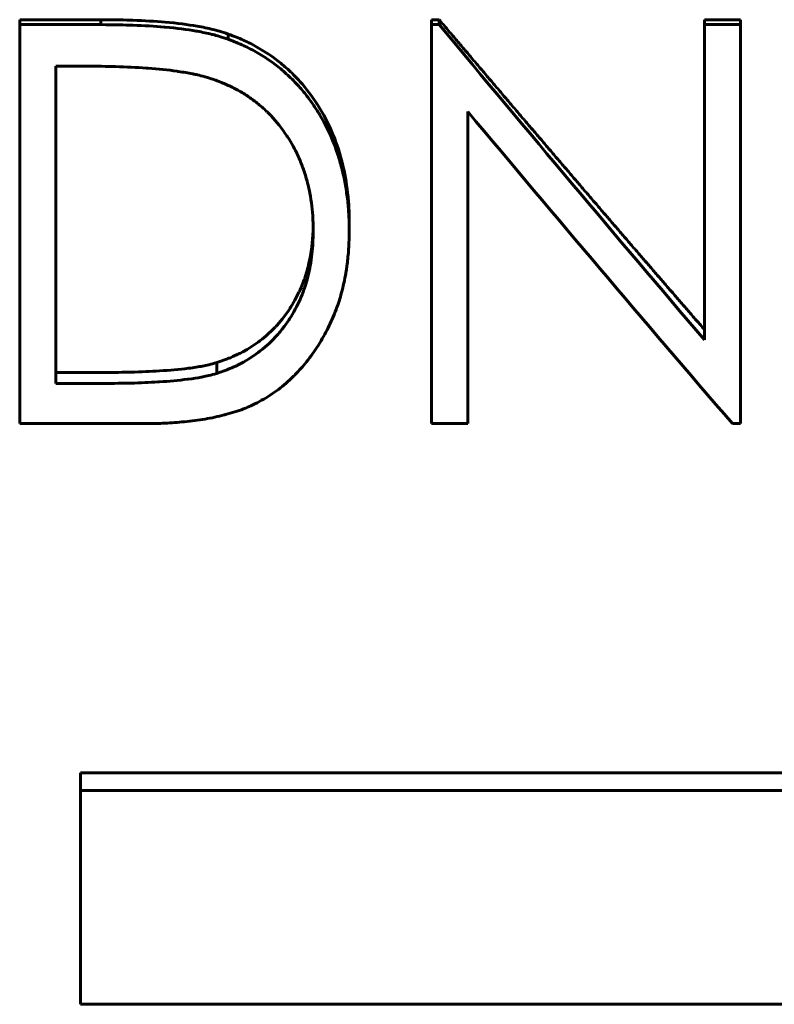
# Model space of a CAD drawing. Header units: millimetres. Extents: x 0 to 594, y 0 to 420.
# Tile 5 of 19: x 164 to 174, y 230 to 243. Entities that reach past the tile are written whole.
import ezdxf

# ---------------------------------------------------------------- set-up
doc = ezdxf.new("R2010")
doc.units = ezdxf.units.MM
doc.linetypes.add('K5LT_BASIC', pattern=[0])
doc.layers.add('Системный слой (1)', color=7, linetype='Continuous', true_color=0x6c6c6c)

# ---------------------------------------------------------------- blocks, each defined once
blk = doc.blocks.new('U21')
at = {"layer": 'Системный слой (1)', "color": 150, "linetype": 'K5LT_BASIC', "lineweight": 60, "true_color": 0x0080ff}
for p, q in [((167.787, 240.013), (167.792, 240.082)), ((167.792, 240.093), (167.793, 240.103)), ((167.792, 240.089), (167.792, 240.093)), ((167.792, 240.086), (167.792, 240.089)), ((167.792, 240.085), (167.792, 240.086)), ((167.792, 240.084), (167.792, 240.085)), ((167.792, 240.085), (167.792, 240.085)), ((167.792, 240.085), (167.792, 240.085)), ((167.792, 240.082), (167.792, 240.084)), ((167.793, 240.125), (167.795, 240.179)), ((167.793, 240.103), (167.793, 240.125)), ((167.795, 240.179), (167.795, 240.179)), ((167.78, 239.947), (167.781, 239.952)), ((167.781, 239.952), (167.782, 239.96)), ((167.782, 239.96), (167.784, 239.978)), ((167.784, 239.978), (167.787, 240.013)), ((167.756, 239.788), (167.777, 239.917)), ((167.777, 239.917), (167.78, 239.943)), ((167.78, 239.945), (167.78, 239.947)), ((167.78, 239.944), (167.78, 239.945)), ((167.78, 239.943), (167.78, 239.944)), ((167.78, 239.943), (167.78, 239.943)), ((167.736, 239.694), (167.743, 239.725)), ((167.743, 239.725), (167.756, 239.788)), ((167.699, 239.561), (167.716, 239.617)), ((167.716, 239.617), (167.729, 239.664)), ((167.729, 239.666), (167.73, 239.668)), ((167.729, 239.665), (167.729, 239.666)), ((167.729, 239.664), (167.729, 239.665)), ((167.729, 239.665), (167.729, 239.665)), ((167.73, 239.668), (167.731, 239.672)), ((167.731, 239.672), (167.732, 239.679)), ((167.732, 239.679), (167.736, 239.694)), ((167.644, 239.415), (167.667, 239.471)), ((167.667, 239.471), (167.68, 239.507)), ((167.68, 239.507), (167.681, 239.507)), ((167.681, 239.508), (167.682, 239.51)), ((167.681, 239.507), (167.681, 239.508)), ((167.681, 239.507), (167.681, 239.507)), ((167.682, 239.51), (167.683, 239.513)), ((167.683, 239.513), (167.685, 239.52)), ((167.685, 239.52), (167.69, 239.533)), ((167.69, 239.533), (167.699, 239.561)), ((167.567, 239.258), (167.618, 239.358)), ((167.618, 239.358), (167.619, 239.358)), ((167.619, 239.36), (167.62, 239.361)), ((167.619, 239.359), (167.619, 239.36)), ((167.619, 239.358), (167.619, 239.359)), ((167.62, 239.361), (167.622, 239.365)), ((167.622, 239.365), (167.625, 239.372)), ((167.625, 239.372), (167.632, 239.387)), ((167.632, 239.387), (167.644, 239.415)), ((167.535, 239.202), (167.567, 239.258)), ((167.408, 239.022), (167.486, 239.126)), ((167.486, 239.126), (167.5, 239.148)), ((167.5, 239.148), (167.501, 239.148)), ((167.501, 239.149), (167.502, 239.151)), ((167.501, 239.148), (167.501, 239.149)), ((167.501, 239.148), (167.501, 239.148)), ((167.502, 239.151), (167.505, 239.154)), ((167.505, 239.154), (167.509, 239.161)), ((167.509, 239.161), (167.518, 239.174)), ((167.518, 239.174), (167.535, 239.202)), ((167.345, 238.948), (167.367, 238.972)), ((167.367, 238.972), (167.408, 239.022)), ((167.209, 238.815), (167.303, 238.904)), ((167.303, 238.904), (167.323, 238.924)), ((167.323, 238.925), (167.324, 238.926)), ((167.323, 238.924), (167.323, 238.925)), ((167.323, 238.924), (167.323, 238.924)), ((167.324, 238.926), (167.326, 238.927)), ((167.326, 238.927), (167.328, 238.93)), ((167.328, 238.93), (167.334, 238.936)), ((167.334, 238.936), (167.345, 238.948)), ((167.075, 238.711), (167.109, 238.735)), ((167.109, 238.735), (167.109, 238.736)), ((167.109, 238.736), (167.11, 238.736)), ((167.11, 238.737), (167.112, 238.738)), ((167.11, 238.736), (167.11, 238.737)), ((167.112, 238.738), (167.115, 238.74)), ((167.115, 238.74), (167.122, 238.745)), ((167.122, 238.745), (167.134, 238.755)), ((167.134, 238.755), (167.16, 238.774)), ((167.16, 238.774), (167.209, 238.815)), ((166.891, 238.601), (166.918, 238.615)), ((166.918, 238.615), (166.972, 238.646)), ((166.972, 238.646), (167.075, 238.711)), ((166.594, 238.481), (166.73, 238.529)), ((166.73, 238.529), (166.73, 238.529)), ((166.73, 238.529), (166.731, 238.529)), ((166.731, 238.529), (166.731, 238.53)), ((166.731, 238.53), (166.732, 238.53)), ((166.732, 238.53), (166.734, 238.531)), ((166.734, 238.531), (166.739, 238.533)), ((166.739, 238.533), (166.747, 238.536)), ((166.747, 238.536), (166.764, 238.543)), ((166.764, 238.543), (166.796, 238.556)), ((166.796, 238.556), (166.859, 238.585)), ((166.859, 238.585), (166.863, 238.587)), ((166.863, 238.587), (166.864, 238.588)), ((166.863, 238.587), (166.863, 238.587)), ((166.863, 238.587), (166.863, 238.587)), ((166.864, 238.588), (166.866, 238.589)), ((166.866, 238.589), (166.87, 238.59)), ((166.87, 238.59), (166.877, 238.594)), ((166.877, 238.594), (166.891, 238.601))]:
    blk.add_line(p, q, dxfattribs=at)

msp = doc.modelspace()

# ---------------------------------------------------------------- linework, layer by layer
at = {"layer": 'Системный слой (1)', "color": 150, "linetype": 'K5LT_BASIC', "lineweight": 60, "true_color": 0x0080ff}
for p, q in [((164.142, 242.69), (164.142, 242.752)), ((164.142, 242.752), (165.151, 242.752)), ((164.142, 242.69), (165.151, 242.69)), ((164.142, 237.722), (164.142, 242.69)), ((165.151, 242.69), (165.151, 242.752)), ((169.27, 242.69), (169.27, 242.752)), ((169.27, 242.752), (169.364, 242.752)), ((169.27, 237.722), (169.27, 242.69)), ((169.27, 242.69), (169.364, 242.69)), ((169.364, 242.69), (169.364, 242.752)), ((172.667, 242.752), (173.116, 242.752)), ((172.667, 242.69), (172.667, 242.752)), ((172.667, 242.69), (173.116, 242.69)), ((172.667, 238.763), (172.667, 242.69)), ((173.116, 242.69), (173.116, 242.752)), ((173.116, 237.722), (173.116, 242.69)), ((166.738, 242.508), (166.738, 242.573)), ((164.591, 238.222), (164.591, 242.173)), ((164.942, 242.173), (164.591, 242.173)), ((169.719, 237.722), (169.719, 241.609)), ((168.244, 240.121), (168.244, 240.225)), ((166.594, 238.347), (166.594, 238.481)), ((164.591, 238.359), (165.164, 238.359)), ((164.591, 238.222), (165.164, 238.222)), ((165.691, 237.722), (164.142, 237.722)), ((169.719, 237.722), (169.27, 237.722)), ((173.116, 237.722), (173.014, 237.722)), ((164.898, 233.375), (164.898, 233.154)), ((189.898, 233.375), (164.898, 233.375)), ((164.898, 230.491), (164.898, 233.154)), ((189.898, 233.154), (164.898, 233.154)), ((164.898, 230.491), (189.898, 230.491))]:
    msp.add_line(p, q, dxfattribs=at)
for points, knots in [([(165.151, 242.752), (165.324, 242.75), (165.458, 242.748), (165.552, 242.745), (165.695, 242.74), (165.829, 242.732), (165.952, 242.721), (166.102, 242.708), (166.235, 242.691), (166.35, 242.671), (166.421, 242.659), (166.486, 242.645), (166.546, 242.63), (166.594, 242.618), (166.658, 242.599), (166.738, 242.573)], [0, 0, 0, 0, 0.25, 0.25, 0.25, 0.5, 0.5, 0.5, 0.75, 0.75, 0.75, 0.875, 0.875, 0.875, 1, 1, 1, 1]), ([(165.151, 242.69), (165.321, 242.688), (165.454, 242.686), (165.549, 242.683), (165.55, 242.683), (165.691, 242.678), (165.821, 242.671), (165.945, 242.66), (165.948, 242.659), (166.097, 242.646), (166.226, 242.629), (166.343, 242.609), (166.346, 242.609), (166.417, 242.596), (166.478, 242.583), (166.539, 242.568), (166.543, 242.567), (166.594, 242.554), (166.658, 242.535), (166.738, 242.508)], [0, 0, 0, 0, 0.2460938, 0.2460938, 0.25, 0.25, 0.4921875, 0.4921875, 0.5, 0.5, 0.7421875, 0.7421875, 0.75, 0.75, 0.8671875, 0.8671875, 0.875, 0.875, 0.999998, 0.999998, 0.999998, 0.999998]), ([(166.738, 242.573), (166.816, 242.543), (166.875, 242.52), (166.913, 242.503), (166.968, 242.479), (167.024, 242.451), (167.081, 242.419), (167.197, 242.355), (167.301, 242.285), (167.393, 242.209), (167.437, 242.173), (167.484, 242.131), (167.532, 242.084), (167.579, 242.038), (167.622, 241.993), (167.661, 241.948), (167.738, 241.857), (167.811, 241.756), (167.879, 241.644), (167.944, 241.538), (168, 241.427), (168.046, 241.312), (168.092, 241.2), (168.13, 241.082), (168.16, 240.958), (168.188, 240.846), (168.21, 240.724), (168.224, 240.594), (168.232, 240.53), (168.237, 240.469), (168.24, 240.41), (168.242, 240.369), (168.243, 240.307), (168.244, 240.225)], [0, 0, 0, 0, 0.0625, 0.0625, 0.0625, 0.125, 0.125, 0.125, 0.25, 0.25, 0.25, 0.3125, 0.3125, 0.3125, 0.375, 0.375, 0.375, 0.5, 0.5, 0.5, 0.625, 0.625, 0.625, 0.75, 0.75, 0.75, 0.875, 0.875, 0.875, 0.9375, 0.9375, 0.9375, 1, 1, 1, 1]), ([(166.738, 242.508), (166.777, 242.493), (166.841, 242.468), (166.888, 242.448), (166.908, 242.439), (166.909, 242.439), (166.968, 242.412), (167.023, 242.384), (167.139, 242.319), (167.194, 242.284), (167.298, 242.213), (167.348, 242.176), (167.415, 242.119), (167.438, 242.099), (167.484, 242.057), (167.509, 242.034), (167.579, 241.964), (167.622, 241.918), (167.7, 241.826), (167.765, 241.74), (167.827, 241.647), (167.862, 241.592), (167.871, 241.577), (167.944, 241.455), (168, 241.342), (168.069, 241.167), (168.09, 241.108), (168.126, 240.996), (168.141, 240.943), (168.156, 240.881), (168.158, 240.873), (168.174, 240.809), (168.193, 240.72), (168.207, 240.625), (168.217, 240.561), (168.221, 240.528), (168.232, 240.432), (168.236, 240.372), (168.239, 240.312), (168.24, 240.309), (168.242, 240.266), (168.243, 240.204), (168.244, 240.121)], [0, 0, 0, 0, 0.03125, 0.058594, 0.058594, 0.0625, 0.0625, 0.125, 0.125, 0.1875, 0.1875, 0.25, 0.25, 0.28125, 0.28125, 0.3125, 0.3125, 0.375, 0.375, 0.4375, 0.484375, 0.484375, 0.5, 0.5, 0.625, 0.625, 0.6875, 0.6875, 0.742188, 0.742188, 0.75, 0.75, 0.8125, 0.84375, 0.84375, 0.875, 0.875, 0.935547, 0.935547, 0.9375, 0.9375, 1, 1, 1, 1]), ([(166.479, 242.032), (166.44, 242.042), (166.379, 242.059), (166.329, 242.07), (166.303, 242.076), (166.298, 242.077), (166.24, 242.088), (166.181, 242.098), (166.109, 242.108), (166.104, 242.109), (165.987, 242.126), (165.867, 242.138), (165.732, 242.148), (165.723, 242.149), (165.596, 242.157), (165.469, 242.163), (165.333, 242.168), (165.33, 242.168), (165.234, 242.171), (165.105, 242.172), (164.942, 242.173)], [0, 0, 0, 0, 0.0625, 0.109375, 0.109375, 0.125, 0.125, 0.242188, 0.242188, 0.25, 0.25, 0.484375, 0.484375, 0.5, 0.5, 0.746094, 0.746094, 0.75, 0.75, 1, 1, 1, 1]), ([(167.796, 240.122), (167.795, 240.156), (167.795, 240.186), (167.794, 240.225), (167.793, 240.246), (167.792, 240.263), (167.792, 240.273), (167.792, 240.274), (167.789, 240.326), (167.785, 240.377), (167.771, 240.487), (167.756, 240.58), (167.738, 240.667), (167.726, 240.714), (167.723, 240.725), (167.706, 240.789), (167.679, 240.877), (167.647, 240.961), (167.627, 241.009), (167.622, 241.02), (167.595, 241.083), (167.55, 241.172), (167.501, 241.255), (167.474, 241.297), (167.471, 241.301), (167.407, 241.398), (167.342, 241.48), (167.263, 241.562), (167.254, 241.571), (167.237, 241.589), (167.227, 241.599), (167.197, 241.627), (167.178, 241.645), (167.119, 241.697), (167.079, 241.729), (166.998, 241.788), (166.923, 241.838), (166.842, 241.882), (166.794, 241.907), (166.782, 241.913), (166.726, 241.94), (166.682, 241.959), (166.632, 241.978), (166.628, 241.98), (166.594, 241.993), (166.545, 242.01), (166.479, 242.032)], [0, 0, 0, 0, 0.03125, 0.03125, 0.046875, 0.0585938, 0.0585938, 0.0625, 0.0625, 0.125, 0.125, 0.1875, 0.234375, 0.234375, 0.25, 0.25, 0.3125, 0.359375, 0.359375, 0.375, 0.375, 0.4375, 0.4921875, 0.4921875, 0.5, 0.5, 0.625, 0.625, 0.640625, 0.640625, 0.65625, 0.65625, 0.6875, 0.6875, 0.75, 0.75, 0.8125, 0.859375, 0.859375, 0.875, 0.875, 0.9335938, 0.9335938, 0.9375, 0.9375, 0.9999991, 0.9999991, 0.9999991, 0.9999991]), ([(168.244, 240.121), (168.244, 240.067), (168.242, 240.02), (168.24, 239.957), (168.238, 239.921), (168.236, 239.89), (168.235, 239.875), (168.235, 239.874), (168.23, 239.806), (168.223, 239.744), (168.212, 239.663), (168.209, 239.642), (168.2, 239.585), (168.188, 239.516), (168.171, 239.444), (168.161, 239.401), (168.158, 239.39), (168.137, 239.309), (168.116, 239.239), (168.088, 239.162), (168.085, 239.153), (168.065, 239.102), (168.049, 239.062), (168.017, 238.986), (168, 238.951), (167.964, 238.879), (167.945, 238.843), (167.904, 238.771), (167.883, 238.736), (167.813, 238.625), (167.721, 238.495), (167.62, 238.382), (167.564, 238.325), (167.558, 238.319), (167.489, 238.251), (167.427, 238.197), (167.33, 238.124), (167.296, 238.101), (167.227, 238.055), (167.19, 238.033), (167.117, 237.991), (167.052, 237.957), (166.985, 237.928), (166.947, 237.912), (166.936, 237.908), (166.859, 237.878), (166.785, 237.855), (166.699, 237.832), (166.693, 237.831), (166.611, 237.81), (166.491, 237.784), (166.366, 237.765), (166.28, 237.754), (166.236, 237.749), (166.11, 237.737), (166.029, 237.731), (165.948, 237.727), (165.944, 237.727), (165.886, 237.724), (165.802, 237.723), (165.691, 237.722)], [0, 0, 0, 0, 0.03125, 0.03125, 0.046875, 0.060547, 0.060547, 0.0625, 0.0625, 0.109375, 0.109375, 0.125, 0.125, 0.15625, 0.179688, 0.179688, 0.1875, 0.1875, 0.242188, 0.242188, 0.25, 0.25, 0.28125, 0.28125, 0.3125, 0.3125, 0.34375, 0.34375, 0.375, 0.375, 0.4375, 0.492188, 0.492188, 0.5, 0.5, 0.5625, 0.5625, 0.59375, 0.59375, 0.625, 0.625, 0.65625, 0.679688, 0.679688, 0.6875, 0.6875, 0.746094, 0.746094, 0.75, 0.75, 0.8125, 0.84375, 0.84375, 0.875, 0.875, 0.935547, 0.935547, 0.9375, 0.9375, 1, 1, 1, 1]), ([(166.594, 238.347), (166.624, 238.357), (166.674, 238.375), (166.71, 238.388), (166.726, 238.394), (166.727, 238.395), (166.765, 238.409), (166.799, 238.424), (166.842, 238.444), (166.852, 238.449), (166.951, 238.498), (167.033, 238.549), (167.185, 238.662), (167.256, 238.726), (167.356, 238.833), (167.387, 238.869), (167.431, 238.926), (167.446, 238.945), (167.474, 238.984), (167.488, 239.005), (167.551, 239.103), (167.602, 239.197), (167.645, 239.299), (167.655, 239.322), (167.659, 239.332), (167.671, 239.364), (167.691, 239.419), (167.709, 239.477), (167.722, 239.525), (167.726, 239.539), (167.74, 239.595), (167.75, 239.641), (167.767, 239.735), (167.774, 239.785), (167.785, 239.879), (167.789, 239.924), (167.791, 239.971), (167.792, 239.975), (167.793, 240.009), (167.795, 240.057), (167.796, 240.122)], [0, 0, 0, 0, 0.03125, 0.058594, 0.058594, 0.0625, 0.0625, 0.109375, 0.109375, 0.125, 0.125, 0.25, 0.25, 0.375, 0.375, 0.4375, 0.4375, 0.46875, 0.46875, 0.5, 0.5, 0.625, 0.640625, 0.640625, 0.65625, 0.65625, 0.6875, 0.734375, 0.734375, 0.75, 0.75, 0.8125, 0.8125, 0.875, 0.875, 0.933594, 0.933594, 0.9375, 0.9375, 1, 1, 1, 1]), ([(165.164, 238.359), (165.319, 238.359), (165.439, 238.361), (165.524, 238.363), (165.653, 238.366), (165.773, 238.371), (165.884, 238.378), (166.008, 238.386), (166.127, 238.397), (166.242, 238.411), (166.31, 238.419), (166.369, 238.429), (166.419, 238.438), (166.465, 238.447), (166.523, 238.461), (166.594, 238.481)], [0, 0, 0, 0, 0.25, 0.25, 0.25, 0.5, 0.5, 0.5, 0.75, 0.75, 0.75, 0.875, 0.875, 0.875, 1, 1, 1, 1]), ([(165.164, 238.222), (165.316, 238.223), (165.435, 238.224), (165.522, 238.226), (165.522, 238.226), (165.645, 238.229), (165.757, 238.234), (165.87, 238.241), (165.876, 238.241), (166.004, 238.249), (166.119, 238.26), (166.235, 238.275), (166.238, 238.275), (166.301, 238.283), (166.354, 238.291), (166.407, 238.301), (166.414, 238.302), (166.464, 238.312), (166.523, 238.326), (166.594, 238.347)], [0, 0, 0, 0, 0.2460938, 0.2460938, 0.25, 0.25, 0.484375, 0.484375, 0.5, 0.5, 0.7421875, 0.7421875, 0.75, 0.75, 0.859375, 0.859375, 0.875, 0.875, 0.9999983, 0.9999983, 0.9999983, 0.9999983])]:
    msp.add_open_spline(points, degree=3, knots=knots, dxfattribs=at)
for points, degree in [([(169.364, 242.752), (170.19, 241.775), (171.016, 240.805), (171.842, 239.842), (172.667, 238.891)], 4), ([(169.364, 242.69), (170.465, 241.366), (171.566, 240.053), (172.667, 238.763)], 3), ([(173.014, 237.722), (171.916, 238.996), (170.817, 240.295), (169.719, 241.609)], 3)]:
    msp.add_open_spline(points, degree=degree, dxfattribs=at)

# ---------------------------------------------------------------- block references
at = {"layer": 'Системный слой (1)'}
msp.add_blockref('U21', (0, 0), dxfattribs=at)

doc.saveas('drawing.dxf')
